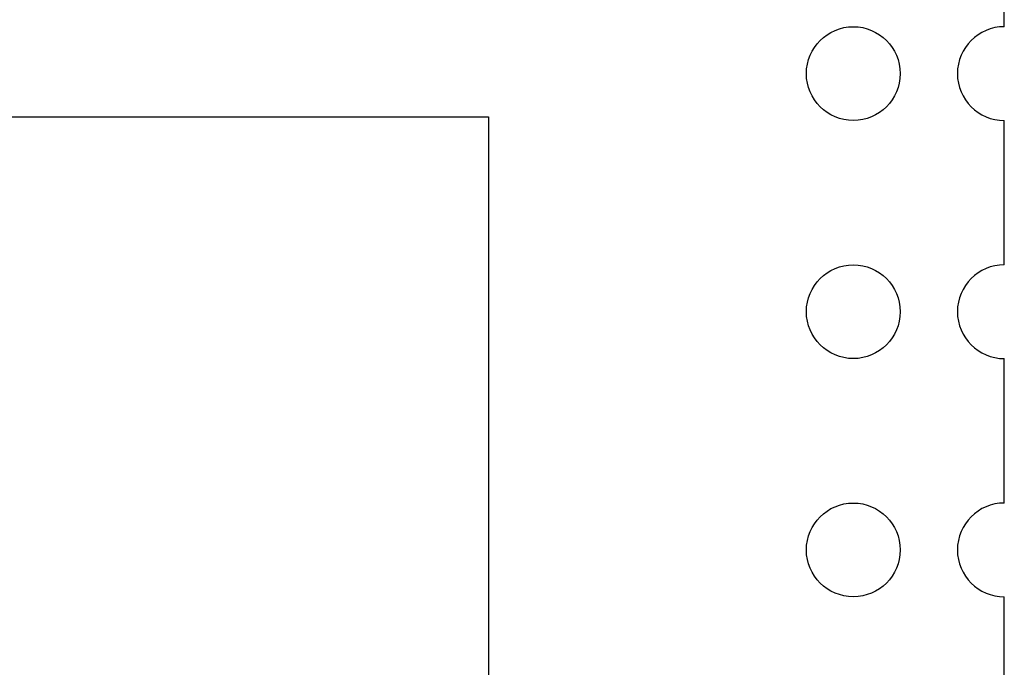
# Model space of a CAD drawing. Header units: millimetres. Extents: x 0 to 297, y 0 to 210.
# Tile 138 of 172: x 198 to 208, y 118 to 125. Entities that reach past the tile are written whole.
import ezdxf

# ---------------------------------------------------------------- set-up
doc = ezdxf.new("R2010")
doc.units = ezdxf.units.MM
doc.header["$LTSCALE"] = 16.335
doc.layers.add('EXTRUDED-102DXF_CONTINUOUS_LINE', color=7, linetype='CONTINUOUS')
doc.layers.add('OPEN_CASCADEDXF_CONTINUOUS_LINE', color=7, linetype='CONTINUOUS')

msp = doc.modelspace()

# ---------------------------------------------------------------- linework, layer by layer
at = {"layer": 'EXTRUDED-102DXF_CONTINUOUS_LINE', "color": 7, "linetype": 'Continuous'}
for p, q in [((192.969, 123.654), (202.969, 123.654)), ((202.969, 123.654), (202.969, 113.654))]:
    msp.add_line(p, q, dxfattribs=at)
at = {"layer": 'OPEN_CASCADEDXF_CONTINUOUS_LINE', "color": 7, "linetype": 'Continuous'}
for p, q in [((208.469, 124.614), (208.469, 126.154)), ((208.469, 122.074), (208.469, 123.614)), ((208.469, 119.534), (208.469, 121.074)), ((208.469, 116.994), (208.469, 118.534))]:
    msp.add_line(p, q, dxfattribs=at)
for centre in [(206.859, 124.114), (206.859, 121.574), (206.859, 119.034)]:
    msp.add_circle(centre, 0.5, dxfattribs=at)
for centre in [(208.469, 124.114), (208.469, 121.574), (208.469, 119.034)]:
    msp.add_arc(centre, 0.5, 90, 270, dxfattribs=at)

doc.saveas('drawing.dxf')
